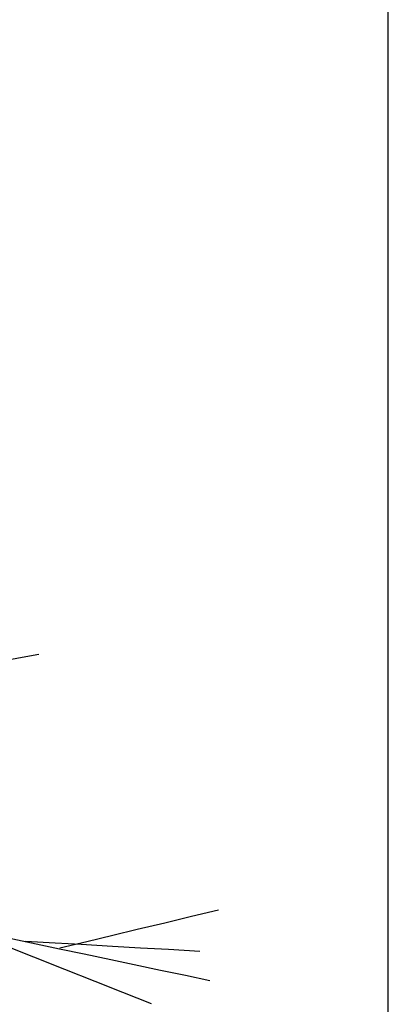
# Model space of a CAD drawing. Extents: x 563 to 2562, y 771 to 2619.
# Tile 8 of 23: x 857 to 1000, y 1638 to 2020. Entities that reach past the tile are written whole.
import ezdxf

# ---------------------------------------------------------------- set-up
doc = ezdxf.new("R2010")
doc.units = 0
doc.layers.get('0').update_dxf_attribs({"linetype": 'CONTINUOUS'})
doc.layers.add('BAUCAD', color=6, linetype='CONTINUOUS')
doc.layers.add('WAND_1', color=7, linetype='CONTINUOUS')

# ---------------------------------------------------------------- blocks, each defined once
blk = doc.blocks.new('*U9')
at = {"color": 0}
for p, q in [((151.95, 65.27, 180.87), (158.14, 66.38, 182.69)), ((158.14, 66.38, 182.69), (164.59, 67.55, 184.19)), ((213.61, -36.7, 103.28), (223.96, -34.22, 103.29)), ((223.96, -34.22, 103.29), (234.48, -31.69, 103.31)), ((202.89, -39.28, 103.26), (213.61, -36.7, 103.28)), ((148.93, -41.82, 91.29), (172.67, -46.83, 103.25)), ((183.24, -44, 103.2), (193.43, -41.55, 103.23)), ((193.43, -41.55, 103.23), (202.89, -39.28, 103.26)), ((159.38, -43.88, 96.19), (170.92, -44.53, 93.71)), ((170.92, -44.53, 93.71), (181.01, -45.1, 91.99)), ((172.74, -46.52, 103.16), (183.24, -44, 103.2)), ((181.01, -45.1, 91.99), (193.19, -45.79, 90.33)), ((193.19, -45.79, 90.33), (204.1, -46.41, 89.14)), ((152.39, -45.9, 84.48), (162.53, -49.93, 81.12)), ((172.67, -46.83, 103.25), (182.23, -48.85, 108.06)), ((182.23, -48.85, 108.06), (192.65, -51.05, 112.15)), ((204.1, -46.41, 89.14), (215.04, -47.03, 88.19)), ((215.04, -47.03, 88.19), (227.13, -47.72, 87.35)), ((162.53, -49.93, 81.12), (174.63, -54.74, 77.94)), ((192.65, -51.05, 112.15), (201.7, -52.96, 114.94)), ((201.7, -52.96, 114.94), (211.94, -55.12, 117.44)), ((174.63, -54.74, 77.94), (186.34, -59.4, 75.5)), ((211.94, -55.12, 117.44), (221.58, -57.15, 119.3)), ((221.58, -57.15, 119.3), (231.02, -59.14, 120.76)), ((186.34, -59.4, 75.5), (197.07, -63.66, 73.71)), ((197.07, -63.66, 73.71), (208.3, -68.13, 72.23))]:
    blk.add_line(p, q, dxfattribs=at)

msp = doc.modelspace()

# ---------------------------------------------------------------- linework, layer by layer
at = {"layer": 'WAND_1'}
msp.add_line((1000, 1392.5), (1000, 2049), dxfattribs=at)

# ---------------------------------------------------------------- block references
at = {"layer": 'BAUCAD'}
msp.add_blockref('*U9', (699.59, 1706.01), dxfattribs=at)

doc.saveas('drawing.dxf')
